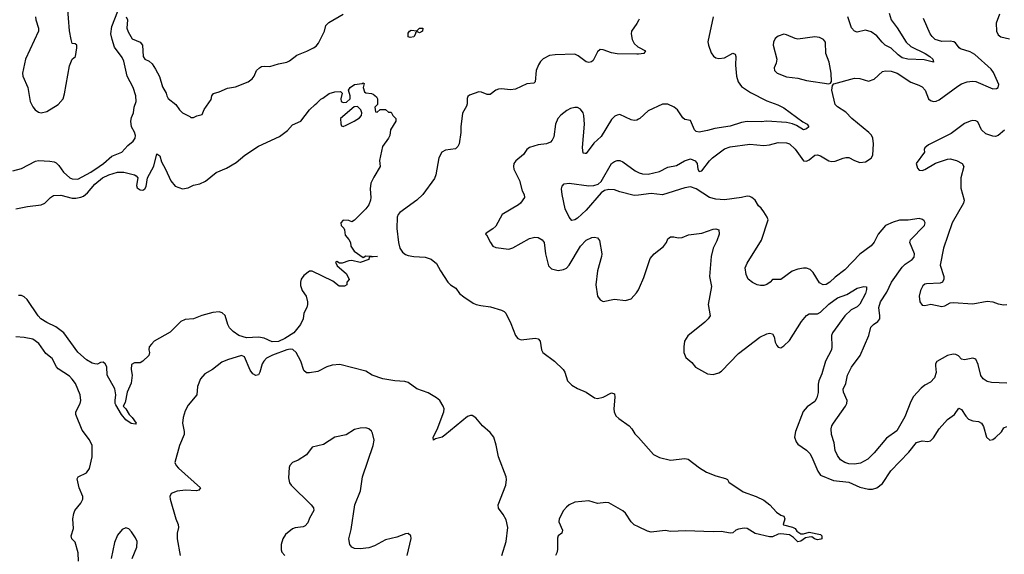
# Model space of a CAD drawing. Header units: inches. Extents: x 2001573 to 2220545, y 644482 to 846830.
# Tile 77 of 256: x 2025618 to 2032592, y 714839 to 718630. Entities that reach past the tile are written whole.
import ezdxf

# ---------------------------------------------------------------- set-up
doc = ezdxf.new("R2010")
doc.units = ezdxf.units.IN
doc.header["$MEASUREMENT"] = 0
doc.layers.add('C0721', color=7, linetype='Continuous')
doc.layers.add('C0731', color=7, linetype='Continuous')

msp = doc.modelspace()

# ---------------------------------------------------------------- linework, layer by layer
at = {"layer": 'C0721', "color": 5}
for points, elevation in [([(2025570, 717557.8), (2025630, 717576), (2025730, 717628.2), (2025750, 717633), (2025830, 717628.2), (2025862.7, 717622.7), (2025875.8, 717615.8), (2025895.7, 717595.7), (2025928.2, 717548.2), (2025974, 717510), (2025990, 717501.6), (2026030, 717499.7), (2026121.3, 717550), (2026181.4, 717590), (2026210.7, 717610), (2026270, 717662.8), (2026340.7, 717690), (2026382.9, 717737.1), (2026422.4, 717770), (2026435.4, 717790), (2026438.9, 717810), (2026432, 717832), (2026409.8, 717869.8), (2026405, 717910), (2026410, 717937.3), (2026424.7, 717970), (2026428.3, 718010), (2026441.7, 718050), (2026440.9, 718090), (2026421.2, 718150), (2026378.4, 718230), (2026356.3, 718336.3), (2026343.4, 718363.4), (2026290, 718436.5), (2026271.6, 718490), (2026264.2, 718530), (2026270, 718583), (2026313.2, 718690)], 280), ([(2025728.9, 718650), (2025731.6, 718630), (2025750.2, 718570.2), (2025750.2, 718550), (2025657.8, 718350), (2025638.6, 718250), (2025640.7, 718230), (2025675.2, 718150), (2025692.6, 718050), (2025710, 718012.7), (2025727.4, 717990), (2025750, 717975.3), (2025770.2, 717970.2), (2025810, 717979.3), (2025890, 718028.3), (2025926.4, 718070), (2025936.2, 718103.8), (2025970, 718302.8), (2025990, 718351.3), (2026013.2, 718370), (2026022, 718430), (2026022, 718450), (2026010, 718459), (2025990, 718461.2), (2025981.5, 718490), (2025971.6, 718551.6), (2025955.8, 718730)], 320), ([(2026372.4, 718650), (2026380.9, 718630), (2026377.7, 718570), (2026385.4, 718545.4), (2026414, 718494), (2026470, 718471.3), (2026486.5, 718450), (2026492, 718370), (2026503.7, 718350), (2026535.2, 718335.2), (2026556.5, 718316.5), (2026580.2, 718280.2), (2026607.4, 718227.4), (2026630, 718154.6), (2026655.8, 718110), (2026659.5, 718090), (2026670, 718070.7), (2026724.4, 718030), (2026750.6, 717990), (2026770, 717970.6), (2026823.4, 717943.4), (2026830, 717936), (2026850, 717936), (2026871.9, 717948.1), (2026910, 717958), (2026925.4, 717994.6), (2026974.8, 718065.2), (2026979.3, 718090), (2026990, 718106), (2027030, 718118), (2027090, 718144.9), (2027146.6, 718153.4), (2027235.3, 718190), (2027264, 718210), (2027279, 718230), (2027295.3, 718270), (2027315.3, 718290), (2027330, 718297.3), (2027350, 718301), (2027390, 718297.3), (2027450, 718317.1), (2027510, 718328.4), (2027530, 718337.6), (2027580.4, 718379.6), (2027652.8, 718407.2), (2027698, 718430), (2027717.4, 718442.6), (2027735.1, 718464.9), (2027776.9, 718550), (2027785.1, 718590), (2027808.5, 718610), (2027910, 718670.2)], 280), ([(2030000, 718623.6), (2029990, 718603), (2029952, 718550), (2029949, 718530), (2029956.2, 718490), (2029970, 718462.3), (2029997.2, 718437.2), (2030000, 718435.8)], 280), ([(2030000, 718386.6), (2029990, 718385.7), (2029850, 718388.5), (2029810, 718395), (2029750, 718416.4), (2029730, 718418), (2029710, 718402.7), (2029679.1, 718340.9), (2029668.8, 718331.2), (2029650, 718326.9), (2029630, 718332.4), (2029574.7, 718374.7), (2029550, 718385), (2029410, 718381.3), (2029370, 718375.8), (2029326.9, 718353.1), (2029306.7, 718333.3), (2029291.7, 718310), (2029277.1, 718270), (2029270.1, 718189.9), (2029258.9, 718181.1), (2029210, 718174.8), (2029130, 718136.8), (2029093.4, 718133.4), (2029030, 718139.9), (2029010, 718137.7), (2028990.1, 718129.9), (2028950, 718100.4), (2028930, 718100.3), (2028890, 718116.8), (2028870, 718118.9), (2028804.2, 718095.8), (2028793.3, 718086.7), (2028787.6, 718072.4), (2028786.9, 718033.1), (2028782, 718018), (2028753.5, 717966.5), (2028742.3, 717870), (2028742.4, 717830), (2028730.2, 717749.8), (2028722, 717730), (2028704.5, 717715.5), (2028634.9, 717705.1), (2028608.4, 717690), (2028585.7, 717650), (2028566.4, 717530), (2028556, 717504), (2028473, 717390), (2028430.4, 717350), (2028310, 717263), (2028298.9, 717250), (2028291.4, 717230), (2028289.2, 717150), (2028300.2, 717050), (2028309.4, 717010), (2028330, 716981), (2028350, 716965.8), (2028370, 716957.9), (2028410, 716950.1), (2028490, 716946.1), (2028533.2, 716933.2), (2028570, 716902.6), (2028597.5, 716850), (2028649.6, 716770), (2028670, 716750.1), (2028706.1, 716726.1), (2028733.7, 716690), (2028764.2, 716664.2), (2028830, 716621.2), (2028851.9, 716611.9), (2028883.1, 716603.1), (2028953.4, 716593.4), (2029031.5, 716571.5), (2029050, 716562.3), (2029060.8, 716550), (2029096.5, 716476.5), (2029130, 716390.4), (2029146.5, 716370), (2029170, 716360.2), (2029270, 716371.7), (2029290, 716368.4), (2029305.3, 716350), (2029313.7, 716290), (2029323.8, 716270), (2029406, 716210), (2029468, 716150), (2029479, 716130), (2029498.4, 716070), (2029530, 716038.2), (2029570, 716014.2), (2029630.6, 715990), (2029689.2, 715949.2), (2029710, 715944.2), (2029750, 715954.9), (2029810, 715984), (2029830, 715978), (2029834.2, 715954.2), (2029827.4, 715870), (2029828.9, 715850), (2029841.3, 715821.3), (2029861.3, 715801.3), (2029935.8, 715750), (2029954, 715730), (2029974.9, 715694.9), (2030000, 715666.7)], 280), ([(2025590, 717290.3), (2025673.2, 717306.8), (2025770, 717317), (2025796.2, 717330), (2025836.2, 717370), (2025857, 717383), (2025910, 717385.2), (2025990, 717364.3), (2026016.2, 717363.8), (2026050, 717371.3), (2026070, 717379.8), (2026098.4, 717401.6), (2026150, 717463.8), (2026205.3, 717510), (2026249.6, 717530), (2026310, 717549.3), (2026354.8, 717550), (2026430.2, 717530.2), (2026442, 717522), (2026454, 717510), (2026446, 717454), (2026450, 717438.8), (2026470, 717423.1), (2026490, 717420.5), (2026505.2, 717430), (2026513.4, 717446.6), (2026523.7, 717510), (2026568.3, 717591.7), (2026590, 717678), (2026610, 717664.7), (2026622.9, 717622.9), (2026651.4, 717571.4), (2026688.2, 717488.2), (2026718, 717450), (2026770, 717431.6), (2026810, 717439), (2026850, 717457.4), (2026893.5, 717466.5), (2026933.6, 717486.4), (2027010, 717547.4), (2027081.5, 717578.5), (2027150, 717618.3), (2027212.6, 717670), (2027310, 717733.2), (2027458.3, 717801.7), (2027515.5, 717844.5), (2027550, 717883.7), (2027609.8, 717910.2), (2027669.7, 717990), (2027709.6, 718030), (2027722.6, 718037.4), (2027750, 718067.3), (2027765.9, 718074.1), (2027810, 718106.8), (2027850, 718118.8), (2027890, 718122), (2027902, 718110), (2027892, 718070), (2027894, 718050), (2027910, 718042), (2027933.6, 718046.4), (2027958, 718070), (2027959, 718090), (2027946, 718130), (2027958, 718150), (2027989.7, 718170.3), (2028043.1, 718176.9), (2028050, 718182), (2028056.9, 718176.9), (2028050.8, 718150), (2028059.8, 718119.8), (2028070, 718110.8), (2028110, 718106.8), (2028121.4, 718101.4), (2028144, 718084), (2028151.3, 718070), (2028152, 718028), (2028134, 718010), (2028138, 717978), (2028150, 717974), (2028170, 717994), (2028210, 717994), (2028230, 717974), (2028250, 717974), (2028262, 717950), (2028282, 717930), (2028282, 717910), (2028244.7, 717850), (2028238.8, 717810), (2028230.7, 717790), (2028187.9, 717732.1), (2028167.1, 717632.9), (2028170.5, 717590), (2028125.7, 717514.3), (2028104.9, 717470), (2028101.1, 717430), (2028105.3, 717370), (2028102.6, 717350), (2028090, 717318), (2028070, 717289.5), (2027990, 717208), (2027970, 717198), (2027950, 717206), (2027910, 717208), (2027892, 717190), (2027894, 717170), (2027912.7, 717152.7), (2027919.6, 717139.6), (2027923.6, 717103.6), (2027950, 717072), (2027962, 717050), (2027963.6, 717023.6), (2027986, 716990), (2028050, 716944.7), (2028070, 716956), (2028151.3, 716950), (2028094, 716946), (2028090.9, 716929.1), (2028030.6, 716909.4), (2027970, 716922), (2027950, 716920.9), (2027903.1, 716903.1), (2027883.1, 716903.1), (2027863.6, 716916.4), (2027854, 716910), (2027865.4, 716885.4), (2027931.1, 716831.1), (2027951.6, 716791.6), (2027951.6, 716788.4), (2027934, 716770), (2027934, 716750), (2027919.6, 716740.4), (2027880.4, 716740.4), (2027836.4, 716776.4), (2027690, 716848), (2027670, 716848), (2027630, 716815.3), (2027611.3, 716790), (2027606, 716770), (2027606.4, 716746.4), (2027618, 716710), (2027646, 716670), (2027656, 716630), (2027656, 716610), (2027651.3, 716590), (2027630.9, 716549.1), (2027626.8, 716510), (2027607.3, 716470), (2027560.3, 716410), (2027495.6, 716370), (2027450, 716348), (2027405.8, 716345.8), (2027350, 716371.6), (2027310, 716379.7), (2027225.3, 716374.7), (2027170, 716390.9), (2027130, 716418.2), (2027104.9, 716444.9), (2027092.2, 716470), (2027073.7, 716533.7), (2027052.2, 716552.2), (2027030, 716559.3), (2026984.8, 716555.2), (2026907.6, 716532.4), (2026850, 716509), (2026790, 716505.2), (2026758, 716490), (2026684.4, 716415.6), (2026570.8, 716350), (2026550.8, 716330), (2026536, 716310), (2026531.3, 716290), (2026538, 716270), (2026531.3, 716250), (2026490, 716208), (2026470, 716198), (2026430, 716198), (2026410, 716186), (2026407.7, 716150), (2026414.8, 716110), (2026407.9, 716052.1), (2026379.3, 715990), (2026363.8, 715916.2), (2026351, 715890), (2026370, 715871), (2026392, 715830), (2026413.4, 715810), (2026442.8, 715770), (2026437.1, 715762.9), (2026407, 715767), (2026370, 715792.3), (2026338.4, 715830), (2026298.5, 715898.5), (2026293.3, 715910), (2026292.8, 715930), (2026299.4, 715970), (2026292.4, 716012.4), (2026238.4, 716110), (2026234.5, 716170), (2026224, 716190), (2026210, 716201.2), (2026190, 716199), (2026170, 716188.7), (2026150, 716189), (2026130, 716194), (2026090, 716219.3), (2026030, 716273.2), (2025930.9, 716410.9), (2025872.8, 716452.8), (2025810, 716483.1), (2025768.2, 716510), (2025748.5, 716530), (2025670, 716646.2), (2025650, 716664.8), (2025630, 716674), (2025610, 716673.8)], 260), ([(2030000, 717923.9), (2029990, 717918), (2029970, 717915.3), (2029950, 717919.8), (2029870, 717958.4), (2029850, 717954.5), (2029834.6, 717945.4), (2029810, 717922), (2029736.9, 717803.1), (2029684.3, 717755.7), (2029630, 717682.7), (2029622.7, 717682.7), (2029610, 717684), (2029603.5, 717723.5), (2029618.3, 717890), (2029614.6, 717950), (2029608, 717970), (2029590, 717996.8), (2029570, 718007.2), (2029550, 718008.4), (2029519.9, 718000.1), (2029494.1, 717985.9), (2029450, 717952.8), (2029430.1, 717929.9), (2029412.9, 717890), (2029400.9, 717799.1), (2029390, 717775.6), (2029377.5, 717762.5), (2029349.3, 717750.7), (2029290, 717743.8), (2029230, 717723.1), (2029211.1, 717708.9), (2029186.3, 717673.7), (2029131.3, 717628.7), (2029118, 717610), (2029114.9, 717590), (2029118.9, 717570), (2029158.4, 717490), (2029177.6, 717417.6), (2029191.7, 717390), (2029193.1, 717370), (2029165.8, 717330), (2029150, 717317.1), (2029034.4, 717250), (2028990, 717165.1), (2028970, 717146.6), (2028922.8, 717117.2), (2028918, 717110), (2028924.9, 717104.9), (2028953.1, 717050), (2028970, 717025.3), (2028990, 717016), (2029083.4, 717003.4), (2029110, 717011.7), (2029230, 717079.2), (2029267.7, 717087.7), (2029290, 717085.4), (2029318, 717070), (2029333.6, 717050), (2029343.2, 716970), (2029364.4, 716884.5), (2029384.2, 716864.2), (2029431.1, 716851.1), (2029470, 716858.7), (2029490, 716869.4), (2029509.8, 716890), (2029590, 717023.5), (2029630, 717067.3), (2029670, 717084.9), (2029690, 717088.7), (2029710, 717083.8), (2029724.4, 717064.4), (2029740.6, 716970), (2029739.3, 716950), (2029711.5, 716850), (2029698, 716750), (2029710.4, 716670), (2029730, 716643), (2029750, 716632.4), (2029830, 716649.1), (2029910, 716640.3), (2029950, 716650.6), (2029987.3, 716692.7), (2030000, 716715.5)], 320), ([(2030000, 717386.7), (2029970, 717383), (2029870, 717408.9), (2029830, 717424.2), (2029790, 717427.4), (2029760.4, 717419.6), (2029737, 717403), (2029630, 717278.9), (2029570, 717223.7), (2029550, 717210.4), (2029530, 717205.5), (2029510, 717230.7), (2029481.7, 717290), (2029459.6, 717390), (2029454.9, 717430), (2029459.3, 717450), (2029474.7, 717465.3), (2029509, 717471), (2029650, 717452.5), (2029685.3, 717454.7), (2029716.5, 717463.5), (2029736.9, 717483.1), (2029810, 717609.6), (2029830, 717624.7), (2029850, 717631.1), (2029870, 717631.2), (2029890, 717623.6), (2029978.6, 717558.6), (2030000, 717547.4)], 340), ([(2026034.5, 714790), (2026033, 714850), (2026010, 714926), (2025987.3, 714950), (2025981.6, 714970), (2025998.6, 715021.4), (2025994.6, 715090), (2026002, 715130), (2026009.3, 715150.7), (2026050, 715201.7), (2026063.8, 715230), (2026065.3, 715250), (2026039.3, 715310), (2026025.9, 715374.1), (2026032.3, 715390), (2026090, 715418), (2026111.1, 715448.9), (2026131.8, 715530), (2026131.6, 715610), (2026111.1, 715651.1), (2026060.5, 715720.5), (2026014.3, 715830), (2026015.8, 715850), (2026046, 715910), (2026050.9, 715930), (2026046.2, 715970), (2026012.7, 716050), (2025990, 716082.3), (2025970, 716101.6), (2025890, 716155.7), (2025877.7, 716170), (2025847.3, 716227.3), (2025803.4, 716263.4), (2025753.3, 716333.3), (2025710, 716364.8), (2025650, 716377.8), (2025590, 716380.4)], 280), ([(2029032.3, 714830), (2029064, 714930), (2029076.1, 715030), (2029063.4, 715083.4), (2029042.3, 715122.3), (2029010, 715166), (2029007.8, 715190), (2029062.3, 715330), (2029066.9, 715370), (2029063.1, 715390), (2029010, 715529.6), (2028993.1, 715613.1), (2028975.2, 715670), (2028950, 715704.1), (2028895.6, 715750), (2028850, 715808.2), (2028823.3, 715823.3), (2028810, 715824.5), (2028790, 715817.4), (2028630, 715683.5), (2028610, 715669.8), (2028562.6, 715657.4), (2028549.7, 715649.7), (2028547.3, 715670), (2028574.8, 715725.2), (2028623.1, 715850), (2028624.2, 715870), (2028618, 715890), (2028592.8, 715930), (2028570, 715948), (2028510, 715983.5), (2028430, 716013.6), (2028370, 716057.3), (2028345.7, 716065.7), (2028275.3, 716070), (2028190, 716082.8), (2028113.3, 716110), (2028070, 716137.2), (2027885, 716185), (2027830, 716181.5), (2027792.2, 716167.8), (2027730, 716136.4), (2027670, 716125.6), (2027650, 716126.2), (2027630, 716142), (2027609.8, 716210), (2027576.2, 716270), (2027551.8, 716291.8), (2027534, 716293.9), (2027510, 716289.4), (2027408.9, 716251.1), (2027366.7, 716230), (2027346.2, 716210), (2027335.3, 716190), (2027319.2, 716130), (2027310, 716111.6), (2027290, 716106.9), (2027270, 716119.7), (2027250, 716146.3), (2027210, 716239.7), (2027190, 716248.4), (2027090, 716219.3), (2027050, 716200.8), (2026982.6, 716150), (2026930, 716119.3), (2026897.3, 716082.7), (2026877.3, 716030), (2026871.8, 715970), (2026810, 715897.6), (2026790, 715856.2), (2026775.5, 715810), (2026770.2, 715770), (2026783.2, 715710), (2026782.6, 715690), (2026750.3, 715610.3), (2026717.3, 715490), (2026724.9, 715470), (2026743.6, 715450), (2026897.6, 715310), (2026885.7, 715294.3), (2026870.9, 715289.1), (2026793.3, 715293.3), (2026732, 715288), (2026690.4, 715270), (2026680.3, 715250), (2026682.4, 715230), (2026723, 715090), (2026739.2, 715050), (2026741.6, 715030), (2026732.8, 714990), (2026732.8, 714950), (2026754.3, 714830)], 280), ([(2028363.4, 714830), (2028391.1, 714951.1), (2028389.3, 714970), (2028370, 714986.6), (2028350, 714985.1), (2028290, 714960.5), (2028210, 714942.2), (2028130, 714898.7), (2028090, 714884.8), (2028030, 714878.4), (2027990, 714881.1), (2027970.9, 714890.9), (2027956.9, 714910), (2027948.3, 714950), (2027965.4, 715014.6), (2027991.2, 715190), (2028031.2, 715290), (2028045.3, 715390), (2028121.8, 715610), (2028128.4, 715648.4), (2028117.3, 715697.3), (2028110, 715711.8), (2028091.8, 715730), (2028070, 715736.4), (2028030, 715734.8), (2027990, 715723.7), (2027930, 715686), (2027850, 715671), (2027770, 715619.2), (2027690, 715599.3), (2027650, 715544.5), (2027590, 715506), (2027550.4, 715489.6), (2027530.7, 715470), (2027525.5, 715454.5), (2027522.3, 715382.3), (2027530, 715346.8), (2027540.5, 715330), (2027682.3, 715190), (2027699.5, 715170), (2027700.4, 715150), (2027670, 715096), (2027657.8, 715062.2), (2027639.7, 715040.3), (2027626.1, 715033.9), (2027570, 715027.8), (2027550, 715020.5), (2027499.9, 714980.1), (2027482, 714950), (2027470.3, 714910), (2027470.3, 714870.3), (2027475.4, 714855.4), (2027495.5, 714830)], 320), ([(2030000, 715034.4), (2029970, 715048.4), (2029949.9, 715070), (2029910, 715131.9), (2029890, 715148.6), (2029790, 715203.5), (2029770, 715206.6), (2029710, 715200.5), (2029650, 715218), (2029550, 715209.7), (2029509.4, 715190.6), (2029490, 715173), (2029471, 715149), (2029438, 715090), (2029437.7, 715070), (2029462.6, 715010), (2029457.1, 714990), (2029433, 714970), (2029427.1, 714952.9), (2029427.2, 714872.8), (2029423.1, 714850), (2029414, 714830)], 280), ([(2026415.5, 714810), (2026448.4, 714890), (2026449.7, 714930), (2026437.4, 714957.4), (2026410, 714998), (2026390, 715019.3), (2026370, 715026.6), (2026343.9, 715016.1), (2026310, 714976), (2026290, 714924), (2026264.9, 714810)], 280)]:
    msp.add_lwpolyline(points, dxfattribs=dict(at, elevation=elevation))
at = {"layer": 'C0721', "color": 5, "elevation": 260}
for points in [[(2028450, 718538), (2028430, 718546), (2028422, 718538), (2028422, 718530), (2028410, 718509.3), (2028384.7, 718504.7), (2028370, 718508), (2028370, 718534), (2028378, 718550), (2028390, 718556), (2028430, 718552), (2028449, 718571), (2028474, 718570), (2028470, 718548)], [(2028010, 718015.3), (2027987.1, 718012.9), (2027891.3, 717930), (2027892, 717892), (2027898, 717878), (2027910, 717874), (2027930, 717882), (2027988, 717910), (2028024.7, 717935.3), (2028038, 717950), (2028042, 717970), (2028035.3, 717990)]]:
    msp.add_lwpolyline(points, close=True, dxfattribs=at)
at = {"layer": 'C0731', "color": 5}
for points, elevation in [([(2031776.6, 718676.6), (2031790.2, 718630), (2031833.2, 718573.2), (2031897.1, 718470), (2031930, 718439.4), (2032032.6, 718390), (2032063.7, 718370), (2032087, 718350), (2032091.2, 718328.8), (2032025.7, 718345.7), (2031910, 718349.9), (2031870, 718360.5), (2031841, 718381), (2031790, 718428.3), (2031748.7, 718450), (2031726.4, 718470), (2031690, 718515.3), (2031650, 718545.1), (2031610, 718556.4), (2031550, 718542.2), (2031530, 718548.4), (2031510, 718571.5), (2031485, 718650)], 320), ([(2030529.1, 718650.9), (2030493.3, 718473.3), (2030496, 718450), (2030515.3, 718395.3), (2030531.4, 718371.4), (2030550, 718359.5), (2030570, 718354.9), (2030610, 718359.6), (2030670, 718392.2), (2030685.2, 718385.2), (2030690.3, 718370.3), (2030687.9, 718307.9), (2030694.7, 718230), (2030706.9, 718190), (2030730, 718156.9), (2030794.8, 718114.8), (2030910, 718055.3), (2030987.3, 718027.3), (2031030, 718004.7), (2031165.7, 717905.7), (2031196.4, 717890), (2031208.4, 717870), (2031190, 717855.8), (2031170, 717849.9), (2031120.3, 717880.4), (2031091.9, 717891.9), (2031050, 717900.8), (2030910, 717909.8), (2030870, 717905.5), (2030770, 717909.1), (2030730, 717901.4), (2030650, 717874.9), (2030541.7, 717858.3), (2030490, 717843.5), (2030430, 717833.5), (2030410, 717838), (2030396.9, 717850), (2030370, 717916), (2030330, 717923.6), (2030314.9, 717934.9), (2030276.5, 717990), (2030254.8, 718010), (2030210, 718031.7), (2030170, 718032), (2030070, 717984), (2030010.2, 717929.8), (2030000, 717923.9)], 320), ([(2030000, 717547.4), (2030004.9, 717544.9), (2030030, 717537.6), (2030070, 717535.1), (2030150, 717554), (2030210, 717584.5), (2030270, 717597.6), (2030328, 717630), (2030370, 717643.1), (2030401.6, 717630), (2030415.6, 717610), (2030420.9, 717570), (2030430, 717554), (2030450, 717559.3), (2030503.7, 717630), (2030524.2, 717650), (2030610, 717715), (2030650, 717729.8), (2030790, 717748.3), (2030890, 717739.3), (2030930, 717743.8), (2030990, 717760.3), (2031050, 717758.2), (2031070, 717749.8), (2031110, 717712.8), (2031170, 717629.6), (2031190, 717626), (2031210, 717635.6), (2031250, 717669.4), (2031270, 717672), (2031290, 717664.5), (2031348.8, 717628.8), (2031370, 717624), (2031393.7, 717626.3), (2031450, 717649.6), (2031470, 717653), (2031492.1, 717652.1), (2031530.9, 717630.9), (2031570, 717618.3), (2031610, 717623.1), (2031650, 717648), (2031661.8, 717670), (2031666.5, 717750), (2031662.2, 717790), (2031650.9, 717810.9), (2031631.6, 717831.6), (2031512.7, 717930), (2031470, 717975.5), (2031411.9, 718011.9), (2031393.4, 718030), (2031370.6, 718130), (2031375.3, 718164.7), (2031384.7, 718175.3), (2031530, 718214.7), (2031570, 718212.8), (2031630, 718195.1), (2031670, 718209.7), (2031730, 718262.4), (2031751.7, 718268.3), (2031790, 718265.3), (2031833.3, 718250), (2031930, 718187.1), (2031986.5, 718166.5), (2032010, 718153.3), (2032031.5, 718130), (2032055.1, 718070), (2032070, 718057), (2032090, 718049.6), (2032110, 718051.8), (2032130, 718061.6), (2032262, 718158), (2032290, 718175.8), (2032330, 718190.7), (2032365.9, 718194.1), (2032390, 718191.3), (2032510, 718141), (2032537.3, 718142.7), (2032547.7, 718150), (2032553.4, 718170), (2032516.1, 718256.1), (2032498.8, 718278.8), (2032383.1, 718383.1), (2032350, 718401.5), (2032282.6, 718422.6), (2032271.5, 718431.5), (2032246.7, 718466.7), (2032234.5, 718474.5), (2032210, 718478.2), (2032150, 718474.8), (2032102.6, 718490), (2032080.2, 718510), (2032067.7, 718530), (2032019.3, 718639.3)], 340), ([(2030005.3, 718634.7), (2030000, 718623.6)], 280), ([(2032559.1, 718670), (2032534.6, 718605.4), (2032537.1, 718550), (2032550, 718524), (2032567.7, 718507.7), (2032630, 718495.5)], 360), ([(2030000, 718435.8), (2030051, 718410), (2030038.8, 718390), (2030000, 718386.6)], 280), ([(2032592.6, 717847.4), (2032550, 717808.4), (2032530, 717802.7), (2032510, 717803.5), (2032462, 717822), (2032431.3, 717850), (2032404.9, 717904.9), (2032390, 717913.6), (2032370, 717914.7), (2032350, 717911.1), (2032310, 717894.2), (2032216.4, 717823.6), (2032056.4, 717743.6), (2032030, 717722), (2032024, 717710), (2032027.3, 717690), (2031968.4, 717610), (2031978, 717578), (2031990, 717562.8), (2032010, 717562), (2032030, 717568.2), (2032106.1, 717613.9), (2032190, 717641.7), (2032210, 717643.1), (2032252.7, 717632.7), (2032293.4, 717610), (2032305.5, 717590), (2032284, 717510), (2032284.6, 717435.4), (2032307.9, 717350), (2032303.1, 717330), (2032223.6, 717190), (2032160.9, 717010), (2032137.7, 716890), (2032163.1, 716810), (2032164.4, 716790), (2032153.4, 716770), (2032137.2, 716762.8), (2032042.3, 716757.7), (2032030, 716755.1), (2032016, 716744), (2031999.5, 716710), (2031990.4, 716670), (2031993.4, 716630), (2032010, 716606.8), (2032030, 716604.9), (2032072.5, 716612.5), (2032150, 716595.8), (2032170, 716600.4), (2032210, 716621.6), (2032230, 716624.4), (2032370, 716616.4), (2032470, 716635.3), (2032510, 716630.3), (2032550, 716614.4), (2032590, 716608.5), (2032610, 716610.5)], 360), ([(2032610, 716053.4), (2032501.3, 716058.7), (2032470, 716064.2), (2032443, 716083), (2032426.5, 716106.5), (2032406.5, 716186.5), (2032390, 716223), (2032370, 716230.4), (2032310, 716217.3), (2032290, 716224), (2032267.7, 716247.7), (2032250, 716256.5), (2032230, 716259.6), (2032190, 716250.3), (2032113.3, 716206.7), (2032105.1, 716190), (2032104.4, 716175.6), (2032109.7, 716129.7), (2032097.6, 716090), (2032070, 716060.9), (2032030, 716039.5), (2032002.8, 716017.2), (2031950, 715958), (2031930, 715923.8), (2031886.8, 715813.2), (2031830, 715714), (2031756.9, 715663.1), (2031670, 715558.9), (2031626.1, 715513.8), (2031574.3, 715485.7), (2031530, 715478.2), (2031490, 715481.1), (2031463.1, 715490), (2031432.9, 715510), (2031410, 715539.5), (2031395.3, 715575.3), (2031386.2, 715630), (2031368, 715690), (2031366.9, 715730), (2031371.4, 715750), (2031381.5, 715770), (2031467.9, 715890), (2031476.5, 715910), (2031478.3, 715930), (2031453.8, 715990), (2031451.5, 716010), (2031469.3, 716050.7), (2031481.1, 716110), (2031510, 716166.3), (2031570.3, 716250), (2031631.7, 716390), (2031647, 716450), (2031665.5, 716470), (2031697.6, 716490), (2031710, 716509.4), (2031711.1, 716530), (2031702.7, 716590), (2031714.5, 716630), (2031761.2, 716698.8), (2031792.6, 716770), (2031870, 716875.3), (2031890, 716896.5), (2031940.2, 716930), (2031952.7, 716947.3), (2031955.2, 716970), (2031922.7, 717050), (2031927.9, 717070), (2032027, 717170), (2032032.4, 717190), (2032024.7, 717204.7), (2032013.5, 717213.5), (2031990, 717220.3), (2031912.3, 717207.7), (2031850, 717208.1), (2031805, 717195), (2031749.9, 717170.1), (2031699.7, 717110), (2031670, 717052.7), (2031650, 717025.7), (2031570, 716967.2), (2031463.3, 716856.7), (2031394.6, 716805.4), (2031356.8, 716770), (2031330, 716753.7), (2031310, 716750.2), (2031284.4, 716764.4), (2031238.6, 716838.6), (2031218.2, 716858.2), (2031190, 716867.8), (2031170, 716868), (2031130, 716862.4), (2031090, 716847.9), (2031010, 716789.1), (2030950, 716788.7), (2030934, 716770), (2030910, 716752.2), (2030890, 716745.8), (2030864.8, 716744.8), (2030842.8, 716750), (2030807.5, 716767.5), (2030778, 716790), (2030763.6, 716823.6), (2030756.9, 716870), (2030770, 716902.9), (2030872.6, 717067.4), (2030919.5, 717210), (2030913.7, 717230), (2030890, 717268), (2030870, 717294), (2030850, 717310.7), (2030826.5, 717350), (2030804.9, 717370), (2030790, 717377.1), (2030770, 717378.5), (2030730, 717369.3), (2030610, 717354), (2030550, 717358.5), (2030504.9, 717370), (2030410, 717431), (2030370, 717446), (2030330, 717438), (2030170, 717388.4), (2030090, 717398), (2030000, 717386.7)], 340), ([(2030000, 716715.5), (2030008.7, 716731.3), (2030037.8, 716802.2), (2030082.9, 716937.1), (2030111.5, 716970), (2030178.3, 717021.7), (2030199.7, 717050), (2030210, 717076), (2030228.7, 717090), (2030250.6, 717090.6), (2030282.8, 717082.8), (2030310, 717084.9), (2030355.6, 717104.4), (2030450, 717117.7), (2030530, 717144.3), (2030550, 717148), (2030570, 717139.3), (2030572.8, 717110), (2030556.9, 717063.1), (2030529.3, 717010), (2030515, 716950), (2030505.2, 716810), (2030518, 716738), (2030495.6, 716610), (2030507.7, 716530), (2030495.2, 716510), (2030470, 716485.4), (2030350, 716387.6), (2030328, 716350), (2030323, 716310), (2030323.2, 716270), (2030335.9, 716235.9), (2030379.7, 716199.7), (2030406, 716166), (2030490, 716119.5), (2030530, 716114), (2030570, 716126), (2030590, 716137.4), (2030710, 716263.2), (2030860.7, 716379.3), (2030910, 716402.6), (2030930, 716406.7), (2030950, 716402.8), (2030961.7, 716381.7), (2030970, 716344.7), (2030980.7, 716320.7), (2030990, 716307.7), (2031010, 716304.4), (2031030, 716317.1), (2031070, 716356), (2031156, 716490), (2031190, 716532.4), (2031210, 716543.5), (2031270, 716545.7), (2031290, 716555.8), (2031350, 716614), (2031410, 716658.5), (2031477.3, 716682.7), (2031550, 716726), (2031597.5, 716737.5), (2031615.5, 716735.5), (2031617.3, 716717.3), (2031608.9, 716690), (2031570, 716612.6), (2031550, 716593.8), (2031508, 716572), (2031462.2, 716530), (2031375.2, 716410), (2031368, 716390), (2031371.1, 716310), (2031367.6, 716290), (2031326.2, 716210), (2031299.8, 716120.2), (2031279.2, 716070), (2031274.1, 716045.9), (2031273.7, 715986.3), (2031265.4, 715950), (2031250, 715923.1), (2031194.8, 715885.2), (2031167.2, 715852.8), (2031112.8, 715710), (2031107.2, 715670), (2031117.8, 715637.8), (2031130, 715620.4), (2031190, 715577.4), (2031213.6, 715553.7), (2031230, 715528.4), (2031271.2, 715430), (2031290, 715401.5), (2031382, 715362), (2031490, 715351.2), (2031570, 715314.6), (2031630, 715300.2), (2031658.5, 715301.5), (2031689.8, 715310.2), (2031730, 715340.8), (2031787.7, 715432.3), (2031915.2, 715564.8), (2031970, 715631.6), (2032010, 715643.1), (2032050, 715639.1), (2032070, 715644.9), (2032090, 715664.4), (2032131.7, 715728.3), (2032170, 715774.4), (2032190, 715795.8), (2032238.7, 715830), (2032270, 715876.3), (2032290, 715866), (2032319.4, 715819.4), (2032338.2, 715798.2), (2032370, 715785.7), (2032410, 715780.4), (2032430.5, 715770), (2032445.7, 715745.7), (2032466.4, 715670), (2032490, 715648.4), (2032510, 715653), (2032530, 715668.5), (2032572.5, 715707.5), (2032590, 715735.5), (2032610, 715746)], 320), ([(2030000, 715666.7), (2030106.6, 715546.6), (2030150, 715525.3), (2030226.6, 715506.6), (2030330, 715519.1), (2030353.6, 715513.6), (2030432.7, 715452.7), (2030481.8, 715421.8), (2030550, 715396.3), (2030618, 715378), (2030632, 715370), (2030642, 715350), (2030742, 715282), (2030834.8, 715250), (2030890, 715223.8), (2030930.5, 715190), (2030978.5, 715138.5), (2031010, 715118), (2031031.3, 715110), (2031038, 715090), (2031024.7, 715050), (2031027.9, 715047.9), (2031091.5, 715031.6), (2031110, 715021.3), (2031123.8, 715003.8), (2031150, 714984.9), (2031170, 714983.8), (2031210, 714996), (2031290, 714979.1), (2031299.1, 714970), (2031298.8, 714950), (2031293.8, 714946.2), (2031270, 714942), (2031248.2, 714948.2), (2031230, 714962.7), (2031210, 714961.6), (2031183.4, 714956.6), (2031150, 714933.2), (2031130, 714928.7), (2031099.8, 714959.8), (2031070, 714976.4), (2031010, 714985.7), (2030990, 714981.3), (2030950, 714962.7), (2030930, 714964.5), (2030828, 714988), (2030770, 715023.6), (2030750, 715025.1), (2030710, 715018), (2030690.5, 715009.5), (2030670, 714992.7), (2030650.3, 714989.7), (2030590, 715000.8), (2030530, 714998), (2030334.9, 715005.1), (2030230, 715001), (2030189.1, 715009.1), (2030090, 714997.3), (2030064.4, 715004.4), (2030000, 715034.4)], 280)]:
    msp.add_lwpolyline(points, dxfattribs=dict(at, elevation=elevation))
at = {"layer": 'C0731', "color": 5, "elevation": 340}
msp.add_lwpolyline([(2031030, 718526.9), (2030990, 718514.7), (2030970, 718497), (2030957.4, 718470), (2030954.6, 718450), (2030981.6, 718350), (2030977.3, 718322.7), (2030963, 718290), (2030964.9, 718270), (2030984, 718250), (2031050, 718224.9), (2031130, 718214.6), (2031190, 718198.4), (2031350, 718176), (2031360.4, 718179.6), (2031369.1, 718190.9), (2031365.1, 718250), (2031351.7, 718328.3), (2031328.6, 718390), (2031325.1, 718470), (2031311.6, 718490), (2031283.1, 718503.1), (2031250, 718508.7), (2031130, 718492.9), (2031110, 718496.4), (2031050, 718524)], close=True, dxfattribs=at)

doc.saveas('drawing.dxf')
